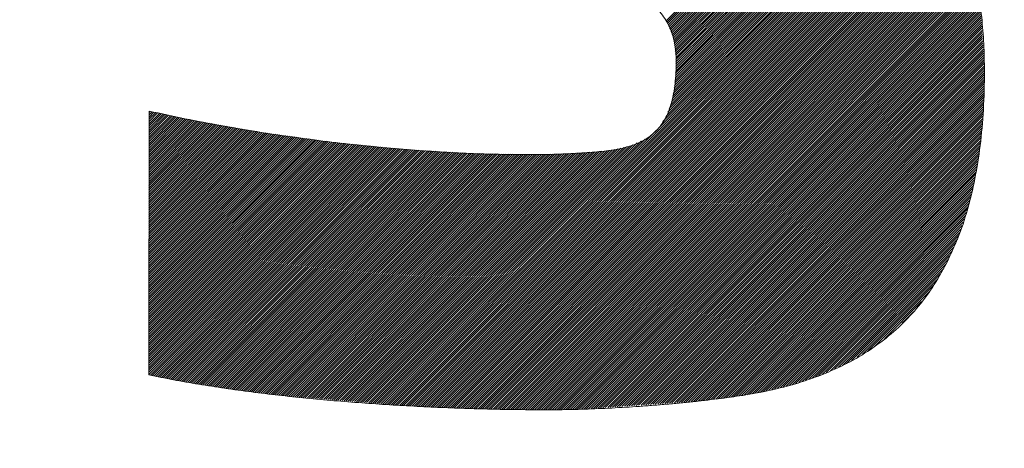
# Model space of a CAD drawing. Header units: millimetres. Extents: x 0 to 1076, y 0 to 742.
# Tile 60 of 125: x 153.4 to 157.36, y 484.9 to 486.63. Entities that reach past the tile are written whole.
import ezdxf

# ---------------------------------------------------------------- set-up
doc = ezdxf.new("R2010")
doc.units = ezdxf.units.MM
doc.header["$LTSCALE"] = 0.454724
doc.layers.add('NoLayerName_001', color=7, linetype='Continuous')
doc.layers.add('NoLayerName_002', color=7, linetype='Continuous')

# ---------------------------------------------------------------- blocks, each defined once
blk = doc.blocks.new('JZB_0009')
at = {"layer": 'NoLayerName_002', "color": 7, "linetype": 'Continuous', "lineweight": 25}
for p, q in [((22.8447, 2.4077), (21.9994, 1.5625)), ((22.8495, 2.4037), (22.0032, 1.5573)), ((22.8543, 2.3996), (22.0059, 1.5512)), ((22.8592, 2.3955), (22.0085, 1.5448)), ((22.864, 2.3914), (22.011, 1.5384)), ((22.8688, 2.3873), (22.0136, 1.5321)), ((22.8736, 2.3832), (22.0161, 1.5257)), ((22.8784, 2.3791), (22.0187, 1.5193)), ((22.8833, 2.375), (22.0212, 1.513)), ((22.8881, 2.3709), (22.0238, 1.5066)), ((22.8929, 2.3668), (22.0263, 1.5003)), ((22.8977, 2.3627), (22.0288, 1.4939)), ((22.9025, 2.3587), (22.0302, 1.4863)), ((22.9073, 2.3546), (22.0313, 1.4785)), ((22.912, 2.3503), (22.0324, 1.4707)), ((22.9164, 2.3458), (22.0335, 1.4629)), ((22.9208, 2.3413), (22.0346, 1.4551)), ((22.9252, 2.3368), (22.0357, 1.4473)), ((22.9296, 2.3323), (22.0368, 1.4395)), ((22.934, 2.3277), (22.0379, 1.4317)), ((22.9603, 2.3006), (22.0387, 1.379)), ((22.9559, 2.3051), (22.0389, 1.3882)), ((22.9383, 2.3232), (22.039, 1.4238)), ((22.9515, 2.3097), (22.0392, 1.3973)), ((22.9471, 2.3142), (22.0394, 1.4065)), ((22.9427, 2.3187), (22.0397, 1.4156)), ((22.9982, 2.2584), (22.0319, 1.292)), ((22.9943, 2.2633), (22.0335, 1.3026)), ((22.9903, 2.2683), (22.0352, 1.3132)), ((22.9864, 2.2732), (22.0369, 1.3237)), ((22.9823, 2.278), (22.0374, 1.3332)), ((22.9779, 2.2826), (22.0377, 1.3423)), ((22.9735, 2.2871), (22.0379, 1.3515)), ((22.9691, 2.2916), (22.0382, 1.3607)), ((22.9647, 2.2961), (22.0384, 1.3698)), ((23.0299, 2.2188), (22.007, 1.1959)), ((23.0259, 2.2237), (22.0119, 1.2097)), ((23.022, 2.2287), (22.0168, 1.2235)), ((23.018, 2.2336), (22.0218, 1.2374)), ((23.0141, 2.2386), (22.0252, 1.2498)), ((23.0101, 2.2435), (22.0269, 1.2603)), ((23.0062, 2.2485), (22.0286, 1.2709)), ((23.0022, 2.2534), (22.0302, 1.2815)), ((23.0457, 2.199), (20.8693, 0.0225)), ((23.0494, 2.1938), (20.8775, 0.0219)), ((23.0527, 2.1882), (20.8857, 0.0212)), ((23.056, 2.1826), (20.894, 0.0205)), ((23.0418, 2.2039), (21.9681, 1.1303)), ((23.0378, 2.2089), (21.9863, 1.1574)), ((23.0338, 2.2138), (22.0021, 1.182)), ((23.0593, 2.1769), (20.9022, 0.0198)), ((23.0626, 2.1713), (20.9104, 0.0191)), ((23.0659, 2.1657), (20.9186, 0.0184)), ((23.0692, 2.1601), (20.9269, 0.0178)), ((23.0725, 2.1545), (20.9353, 0.0173)), ((23.0758, 2.1489), (20.9438, 0.0169)), ((23.0791, 2.1432), (20.9523, 0.0165)), ((23.0824, 2.1376), (20.9608, 0.0161)), ((23.0857, 2.132), (20.9693, 0.0157)), ((23.089, 2.1264), (20.9778, 0.0153)), ((23.0923, 2.1208), (20.9863, 0.0149)), ((23.0955, 2.1152), (20.9948, 0.0145)), ((23.0988, 2.1095), (21.0033, 0.0141)), ((23.1021, 2.1039), (21.0119, 0.0137)), ((23.1054, 2.0983), (21.0204, 0.0133)), ((23.1087, 2.0927), (21.0289, 0.0129)), ((23.112, 2.0871), (21.0374, 0.0125)), ((23.1153, 2.0815), (21.0459, 0.0121)), ((23.1186, 2.0759), (21.0544, 0.0117)), ((23.1219, 2.0702), (21.0629, 0.0113)), ((23.1252, 2.0646), (21.0714, 0.0108)), ((23.1285, 2.059), (21.0799, 0.0104)), ((23.1318, 2.0534), (21.0884, 0.01)), ((23.1351, 2.0478), (21.0969, 0.0096)), ((23.1383, 2.0422), (21.1054, 0.0092)), ((23.1416, 2.0365), (21.1139, 0.0088)), ((23.1449, 2.0309), (21.1224, 0.0084)), ((23.1482, 2.0253), (21.131, 0.008)), ((23.1515, 2.0197), (21.1395, 0.0076)), ((23.1539, 2.0132), (21.148, 0.0072)), ((23.1563, 2.0067), (21.1565, 0.0068)), ((23.1587, 2.0002), (21.1651, 0.0065)), ((23.1611, 1.9936), (21.1738, 0.0063)), ((23.1635, 1.9871), (21.1825, 0.0061)), ((23.1659, 1.9806), (21.1911, 0.0059)), ((23.1683, 1.9741), (21.1998, 0.0057)), ((23.1706, 1.9675), (21.2085, 0.0054)), ((23.173, 1.961), (21.2172, 0.0052)), ((23.1754, 1.9545), (21.2259, 0.005)), ((23.1778, 1.948), (21.2346, 0.0048)), ((23.1802, 1.9415), (21.2433, 0.0045)), ((23.1826, 1.9349), (21.252, 0.0043)), ((23.185, 1.9284), (21.2606, 0.0041)), ((23.1873, 1.9219), (21.2693, 0.0039)), ((23.1897, 1.9154), (21.278, 0.0037)), ((23.1921, 1.9089), (21.2867, 0.0034)), ((23.1945, 1.9023), (21.2954, 0.0032)), ((23.1969, 1.8958), (21.3041, 0.003)), ((23.1993, 1.8893), (21.3128, 0.0028)), ((23.2017, 1.8828), (21.3214, 0.0025)), ((23.2041, 1.8763), (21.3301, 0.0023)), ((23.2064, 1.8697), (21.3388, 0.0021)), ((23.2088, 1.8632), (21.3475, 0.0019)), ((23.2112, 1.8567), (21.3562, 0.0017)), ((23.2136, 1.8502), (21.3649, 0.0014)), ((23.216, 1.8436), (21.3736, 0.0012)), ((23.2184, 1.8371), (21.3823, 0.001)), ((23.2208, 1.8306), (21.3911, 0.0009)), ((23.223, 1.8239), (21.3999, 0.0009)), ((23.2245, 1.8165), (21.4088, 0.0008)), ((23.226, 1.8091), (21.4176, 0.0007)), ((23.2274, 1.8016), (21.4264, 0.0006)), ((23.2289, 1.7942), (21.4352, 0.0005)), ((23.2304, 1.7868), (21.4441, 0.0004)), ((23.2318, 1.7793), (21.4529, 0.0004)), ((23.2333, 1.7719), (21.4617, 0.0003)), ((23.2348, 1.7644), (21.4705, 0.0002)), ((23.2363, 1.757), (21.4794, 0.0001)), ((23.2377, 1.7496), (21.4882, 0)), ((23.2392, 1.7421), (21.4971, 0)), ((23.2407, 1.7347), (21.506, 0)), ((23.2421, 1.7273), (21.5149, 0)), ((23.2436, 1.7198), (21.5238, 0)), ((23.2451, 1.7124), (21.5327, 0)), ((23.2466, 1.7049), (21.5417, 0.0001)), ((23.248, 1.6975), (21.5506, 0.0001)), ((23.2495, 1.6901), (21.5597, 0.0002)), ((23.251, 1.6826), (21.5688, 0.0004)), ((23.2524, 1.6752), (21.5779, 0.0006)), ((23.2539, 1.6678), (21.5869, 0.0008)), ((23.2554, 1.6603), (21.596, 0.001)), ((23.2568, 1.6529), (21.6051, 0.0012)), ((23.2583, 1.6454), (21.6142, 0.0013)), ((23.2598, 1.638), (21.6233, 0.0015)), ((23.2613, 1.6306), (21.6324, 0.0017)), ((23.2627, 1.6231), (21.6415, 0.0019)), ((23.2642, 1.6157), (21.6506, 0.0021)), ((23.265, 1.6076), (21.6597, 0.0022)), ((23.2656, 1.5993), (21.6691, 0.0028)), ((23.2661, 1.5909), (21.6787, 0.0034)), ((23.2667, 1.5825), (21.6882, 0.0041)), ((23.2673, 1.5742), (21.6978, 0.0048)), ((23.2678, 1.5658), (21.7074, 0.0054)), ((23.2684, 1.5575), (21.717, 0.0061)), ((23.2689, 1.5491), (21.7265, 0.0067)), ((23.2695, 1.5408), (21.7361, 0.0074)), ((23.27, 1.5324), (21.7457, 0.0081)), ((23.2706, 1.5241), (21.7552, 0.0087)), ((23.2711, 1.5157), (21.7648, 0.0094)), ((23.2717, 1.5074), (21.7744, 0.0101)), ((23.2723, 1.499), (21.784, 0.0107)), ((23.2728, 1.4907), (21.7935, 0.0114)), ((23.2734, 1.4823), (21.8031, 0.0121)), ((23.2739, 1.474), (21.8127, 0.0127)), ((23.2745, 1.4656), (21.8223, 0.0134)), ((23.275, 1.4573), (21.8318, 0.0141)), ((23.2756, 1.4489), (21.8414, 0.0147)), ((23.2761, 1.4406), (21.851, 0.0154)), ((23.2767, 1.4322), (21.8606, 0.0161)), ((23.2773, 1.4238), (21.8701, 0.0167)), ((23.2778, 1.4155), (21.8797, 0.0174)), ((23.2784, 1.4071), (21.8893, 0.0181)), ((23.2789, 1.3988), (21.8988, 0.0187)), ((23.2795, 1.3904), (21.9084, 0.0194)), ((23.2798, 1.3818), (21.918, 0.02)), ((23.2798, 1.373), (21.9276, 0.0207)), ((23.2799, 1.3641), (21.9371, 0.0214)), ((23.2799, 1.3552), (21.9467, 0.022)), ((23.2798, 1.3462), (21.9563, 0.0227)), ((23.2797, 1.3373), (21.9659, 0.0234)), ((23.2797, 1.3283), (21.9754, 0.024)), ((23.2796, 1.3193), (21.985, 0.0247)), ((23.2794, 1.3102), (21.9946, 0.0254)), ((23.2792, 1.301), (22.0042, 0.026)), ((23.2789, 1.2918), (22.0137, 0.0267)), ((23.2786, 1.2827), (22.0233, 0.0274)), ((23.2783, 1.2735), (22.0329, 0.028)), ((23.278, 1.2643), (22.0425, 0.0287)), ((23.2777, 1.2551), (22.052, 0.0294)), ((23.2775, 1.2459), (22.0616, 0.03)), ((23.2772, 1.2367), (22.0712, 0.0307)), ((19.9253, 1.1987), (19.9201, 1.1936)), ((19.9326, 1.1971), (19.9201, 1.1847)), ((19.9398, 1.1955), (19.9201, 1.1758)), ((19.9472, 1.1939), (19.9201, 1.1669)), ((19.9545, 1.1923), (19.9201, 1.1579)), ((19.9618, 1.1907), (19.9201, 1.149)), ((19.9691, 1.1891), (19.9201, 1.1401)), ((23.2766, 1.2273), (22.0807, 0.0314)), ((23.2759, 1.2176), (22.0903, 0.032)), ((23.2751, 1.2079), (22.0999, 0.0327)), ((23.2744, 1.1982), (22.1095, 0.0333)), ((23.2736, 1.1886), (22.119, 0.034)), ((20.1708, 1.1502), (19.92, 0.8995)), ((20.1783, 1.1489), (19.92, 0.8906)), ((19.9764, 1.1875), (19.9201, 1.1312)), ((19.9838, 1.186), (19.9201, 1.1223)), ((19.9911, 1.1844), (19.9201, 1.1134)), ((19.9985, 1.1829), (19.9201, 1.1045)), ((20.0059, 1.1813), (19.9201, 1.0956)), ((20.0133, 1.1798), (19.9201, 1.0867)), ((20.0206, 1.1783), (19.9201, 1.0777)), ((20.028, 1.1767), (19.9201, 1.0688)), ((20.0354, 1.1752), (19.9201, 1.0599)), ((20.0427, 1.1737), (19.9201, 1.051)), ((20.0501, 1.1721), (19.9201, 1.0421)), ((20.0575, 1.1706), (19.9201, 1.0332)), ((20.0651, 1.1693), (19.9201, 1.0243)), ((20.0726, 1.1679), (19.9201, 1.0154)), ((20.0802, 1.1665), (19.9201, 1.0065)), ((20.0877, 1.1652), (19.9201, 0.9975)), ((20.0953, 1.1638), (19.9201, 0.9886)), ((20.1028, 1.1625), (19.9201, 0.9797)), ((20.1104, 1.1611), (19.9201, 0.9708)), ((20.1179, 1.1598), (19.9201, 0.9619)), ((20.1255, 1.1584), (19.9201, 0.953)), ((20.133, 1.157), (19.9201, 0.9441)), ((20.1406, 1.1557), (19.9201, 0.9352)), ((20.1481, 1.1543), (19.9201, 0.9263)), ((20.1557, 1.153), (19.9201, 0.9173)), ((20.1632, 1.1516), (19.9201, 0.9084)), ((23.2728, 1.1789), (22.1286, 0.0347)), ((23.2721, 1.1692), (22.1388, 0.0359)), ((23.2713, 1.1595), (22.1489, 0.0372)), ((23.2705, 1.1499), (22.1591, 0.0384)), ((20.1859, 1.1475), (19.92, 0.8817)), ((20.1934, 1.1462), (19.92, 0.8728)), ((20.201, 1.1448), (19.92, 0.8639)), ((20.2085, 1.1434), (19.92, 0.855)), ((20.2161, 1.1421), (19.92, 0.8461)), ((20.2236, 1.1407), (19.92, 0.8371)), ((20.2312, 1.1394), (19.92, 0.8282)), ((20.2387, 1.138), (19.92, 0.8193)), ((20.2463, 1.1366), (19.92, 0.8104)), ((20.2538, 1.1353), (19.92, 0.8015)), ((20.2614, 1.1339), (19.92, 0.7926)), ((20.2689, 1.1326), (19.92, 0.7837)), ((20.2765, 1.1312), (19.92, 0.7748)), ((20.284, 1.1299), (19.92, 0.7659)), ((20.2916, 1.1285), (19.92, 0.7569)), ((20.2991, 1.1271), (19.92, 0.748)), ((20.3067, 1.1258), (19.92, 0.7391)), ((20.3142, 1.1244), (19.92, 0.7302)), ((20.3218, 1.1231), (19.92, 0.7213)), ((20.3293, 1.1217), (19.92, 0.7124)), ((20.3368, 1.1203), (19.92, 0.7035)), ((20.3444, 1.119), (19.92, 0.6946)), ((20.3519, 1.1176), (19.92, 0.6857)), ((20.3595, 1.1163), (19.92, 0.6767)), ((20.3673, 1.1152), (19.92, 0.6678)), ((20.3751, 1.1141), (19.92, 0.6589)), ((20.383, 1.113), (19.92, 0.65)), ((20.3908, 1.1119), (19.92, 0.6411)), ((20.3986, 1.1108), (19.92, 0.6322)), ((20.4064, 1.1097), (19.92, 0.6233)), ((21.9616, 1.1237), (20.8611, 0.0232)), ((23.2698, 1.1402), (22.1692, 0.0396)), ((23.269, 1.1305), (22.1793, 0.0409)), ((23.2682, 1.1209), (22.1895, 0.0421)), ((23.2675, 1.1112), (22.1996, 0.0433)), ((20.4456, 1.1043), (19.9199, 0.5787)), ((20.4534, 1.1032), (19.9199, 0.5698)), ((20.4612, 1.1022), (19.9199, 0.5609)), ((20.469, 1.1011), (19.9199, 0.552)), ((20.4769, 1.1), (19.9199, 0.5431)), ((20.4847, 1.0989), (19.9199, 0.5342)), ((20.4925, 1.0978), (19.9199, 0.5253)), ((20.5003, 1.0967), (19.9199, 0.5163)), ((20.5082, 1.0957), (19.9199, 0.5074)), ((20.516, 1.0946), (19.9199, 0.4985)), ((20.5238, 1.0935), (19.9199, 0.4896)), ((20.5316, 1.0924), (19.9199, 0.4807)), ((20.5395, 1.0913), (19.9199, 0.4718)), ((20.5473, 1.0902), (19.9199, 0.4629)), ((20.5551, 1.0892), (19.9199, 0.454)), ((20.5629, 1.0881), (19.9199, 0.4451)), ((20.5708, 1.087), (19.9199, 0.4361)), ((20.5786, 1.0859), (19.9199, 0.4272)), ((20.5864, 1.0848), (19.9199, 0.4183)), ((20.5942, 1.0838), (19.9199, 0.4094)), ((20.6021, 1.0827), (19.9199, 0.4005)), ((20.6099, 1.0816), (19.9199, 0.3916)), ((20.6177, 1.0805), (19.9199, 0.3827)), ((20.6255, 1.0794), (19.9199, 0.3738)), ((20.6334, 1.0783), (19.9199, 0.3649)), ((20.6412, 1.0773), (19.9199, 0.3559)), ((20.649, 1.0762), (19.9199, 0.347)), ((20.6568, 1.0751), (19.9199, 0.3381)), ((20.6649, 1.0742), (19.9199, 0.3292)), ((20.673, 1.0734), (19.9199, 0.3203)), ((20.6811, 1.0726), (19.9199, 0.3114)), ((20.6892, 1.0718), (19.9199, 0.3025)), ((20.6973, 1.071), (19.9199, 0.2936)), ((20.7054, 1.0702), (19.9199, 0.2847)), ((20.7135, 1.0694), (19.9199, 0.2757)), ((20.4143, 1.1087), (19.92, 0.6144)), ((20.4221, 1.1076), (19.92, 0.6055)), ((20.4299, 1.1065), (19.92, 0.5965)), ((20.4377, 1.1054), (19.92, 0.5876)), ((21.8827, 1.0716), (20.8364, 0.0253)), ((21.8994, 1.0793), (20.8446, 0.0246)), ((21.916, 1.087), (20.8528, 0.0239)), ((23.2667, 1.1015), (22.2097, 0.0445)), ((23.266, 1.0918), (22.2199, 0.0458)), ((23.2652, 1.0822), (22.23, 0.047)), ((23.2639, 1.072), (22.2402, 0.0483)), ((20.7297, 1.0677), (19.9198, 0.2579)), ((20.7378, 1.0669), (19.9198, 0.249)), ((20.7459, 1.0661), (19.9198, 0.2401)), ((20.754, 1.0653), (19.9198, 0.2312)), ((20.7621, 1.0645), (19.9198, 0.2223)), ((20.7702, 1.0637), (19.9198, 0.2134)), ((20.7783, 1.0629), (19.9198, 0.2044)), ((20.7864, 1.0621), (19.9198, 0.1955)), ((20.7945, 1.0613), (19.9198, 0.1866)), ((20.8026, 1.0604), (19.9198, 0.1777)), ((20.8107, 1.0596), (19.9198, 0.1688)), ((20.8188, 1.0588), (19.9198, 0.1599)), ((20.8269, 1.058), (19.9198, 0.151)), ((20.8349, 1.0572), (19.9198, 0.1421)), ((20.7216, 1.0685), (19.9199, 0.2668)), ((20.843, 1.0564), (19.9255, 0.1388)), ((20.8511, 1.0556), (19.9328, 0.1373)), ((20.8592, 1.0548), (19.9402, 0.1358)), ((20.8673, 1.054), (19.9476, 0.1343)), ((20.8754, 1.0532), (19.955, 0.1327)), ((20.8835, 1.0524), (19.9624, 0.1313)), ((20.8916, 1.0515), (19.9699, 0.1298)), ((20.8997, 1.0507), (19.9774, 0.1284)), ((20.9078, 1.0499), (19.9848, 0.1269)), ((20.9159, 1.0491), (19.9923, 0.1255)), ((20.924, 1.0483), (19.9998, 0.124)), ((20.9321, 1.0475), (20.0072, 0.1226)), ((20.9402, 1.0467), (20.0148, 0.1212)), ((20.9485, 1.046), (20.0224, 0.1199)), ((20.9569, 1.0455), (20.03, 0.1187)), ((20.9653, 1.045), (20.0377, 0.1174)), ((20.9736, 1.0445), (20.0453, 0.1162)), ((20.982, 1.0439), (20.053, 0.1149)), ((20.9904, 1.0434), (20.0606, 0.1136)), ((20.9988, 1.0429), (20.0683, 0.1124)), ((21.0072, 1.0424), (20.0759, 0.1111)), ((21.0156, 1.0419), (20.0836, 0.1098)), ((21.024, 1.0413), (20.0912, 0.1086)), ((21.0324, 1.0408), (20.0989, 0.1073)), ((21.0408, 1.0403), (20.1065, 0.1061)), ((21.0491, 1.0398), (20.1142, 0.1048)), ((21.0575, 1.0393), (20.1218, 0.1035)), ((21.0659, 1.0387), (20.1295, 0.1023)), ((21.0743, 1.0382), (20.1371, 0.101)), ((21.0827, 1.0377), (20.1447, 0.0998)), ((21.0911, 1.0372), (20.1524, 0.0985)), ((21.0995, 1.0367), (20.16, 0.0972)), ((21.1079, 1.0361), (20.1677, 0.096)), ((21.1163, 1.0356), (20.1753, 0.0947)), ((21.1246, 1.0351), (20.183, 0.0934)), ((21.133, 1.0346), (20.1906, 0.0922)), ((21.1414, 1.0341), (20.1983, 0.0909)), ((21.1498, 1.0335), (20.2059, 0.0897)), ((21.1582, 1.033), (20.2136, 0.0884)), ((21.1666, 1.0325), (20.2212, 0.0871)), ((21.175, 1.032), (20.2289, 0.0859)), ((21.1834, 1.0315), (20.2367, 0.0849)), ((21.1918, 1.0309), (20.2447, 0.0839)), ((21.2001, 1.0304), (20.2526, 0.0828)), ((21.2085, 1.0299), (20.2605, 0.0818)), ((21.2172, 1.0297), (20.2684, 0.0808)), ((21.627, 1.0297), (20.639, 0.0417)), ((21.6363, 1.0301), (20.6472, 0.041)), ((21.6456, 1.0305), (20.6555, 0.0403)), ((21.6552, 1.0312), (20.6637, 0.0396)), ((21.6649, 1.0319), (20.6719, 0.039)), ((21.6745, 1.0327), (20.6801, 0.0383)), ((21.6842, 1.0334), (20.6884, 0.0376)), ((21.6939, 1.0342), (20.6966, 0.0369)), ((21.7035, 1.035), (20.7048, 0.0362)), ((21.7132, 1.0357), (20.713, 0.0355)), ((21.7229, 1.0365), (20.7213, 0.0349)), ((21.7325, 1.0372), (20.7295, 0.0342)), ((21.7425, 1.0383), (20.7377, 0.0335)), ((21.7525, 1.0394), (20.7459, 0.0328)), ((21.7625, 1.0405), (20.7542, 0.0321)), ((21.7727, 1.0418), (20.7624, 0.0314)), ((21.7831, 1.0432), (20.7706, 0.0308)), ((21.7942, 1.0455), (20.7788, 0.0301)), ((21.8059, 1.0483), (20.7871, 0.0294)), ((21.8176, 1.051), (20.7953, 0.0287)), ((21.8293, 1.0538), (20.8035, 0.028)), ((21.841, 1.0566), (20.8117, 0.0273)), ((21.8527, 1.0594), (20.8199, 0.0266)), ((21.8661, 1.0639), (20.8282, 0.026)), ((23.2623, 1.0615), (22.2506, 0.0497)), ((23.2607, 1.051), (22.2609, 0.0512)), ((23.2591, 1.0405), (22.2713, 0.0527)), ((23.2575, 1.03), (22.2817, 0.0541)), ((21.2259, 1.0295), (20.2763, 0.0798)), ((21.2347, 1.0293), (20.2842, 0.0788)), ((21.2434, 1.0291), (20.2921, 0.0778)), ((21.2521, 1.029), (20.3, 0.0768)), ((21.2608, 1.0288), (20.3079, 0.0758)), ((21.2696, 1.0286), (20.3158, 0.0748)), ((21.2783, 1.0284), (20.3237, 0.0738)), ((21.287, 1.0282), (20.3316, 0.0728)), ((21.2957, 1.028), (20.3395, 0.0718)), ((21.3045, 1.0279), (20.3474, 0.0708)), ((21.3132, 1.0277), (20.3553, 0.0698)), ((21.3219, 1.0275), (20.3632, 0.0688)), ((21.3306, 1.0273), (20.3711, 0.0678)), ((21.3394, 1.0271), (20.379, 0.0668)), ((21.3481, 1.0269), (20.387, 0.0658)), ((21.3568, 1.0268), (20.3949, 0.0648)), ((21.3655, 1.0266), (20.4028, 0.0638)), ((21.3743, 1.0264), (20.4107, 0.0628)), ((21.383, 1.0262), (20.4186, 0.0618)), ((21.3917, 1.026), (20.4265, 0.0608)), ((21.4004, 1.0258), (20.4344, 0.0598)), ((21.4092, 1.0257), (20.4423, 0.0588)), ((21.4179, 1.0255), (20.4502, 0.0578)), ((21.4266, 1.0253), (20.4581, 0.0568)), ((21.4353, 1.0251), (20.4663, 0.0561)), ((21.4441, 1.0249), (20.4745, 0.0554)), ((21.453, 1.025), (20.4828, 0.0547)), ((21.4621, 1.0251), (20.491, 0.054)), ((21.4711, 1.0252), (20.4992, 0.0533)), ((21.4802, 1.0254), (20.5074, 0.0526)), ((21.4892, 1.0255), (20.5156, 0.052)), ((21.4982, 1.0256), (20.5239, 0.0513)), ((21.5073, 1.0258), (20.5321, 0.0506)), ((21.5163, 1.0259), (20.5403, 0.0499)), ((21.5254, 1.026), (20.5485, 0.0492)), ((21.5344, 1.0262), (20.5568, 0.0485)), ((21.5435, 1.0263), (20.565, 0.0479)), ((21.5525, 1.0265), (20.5732, 0.0472)), ((21.5618, 1.0269), (20.5814, 0.0465)), ((21.5711, 1.0273), (20.5897, 0.0458)), ((21.5804, 1.0277), (20.5979, 0.0451)), ((21.5898, 1.0281), (20.6061, 0.0444)), ((21.5991, 1.0285), (20.6143, 0.0437)), ((21.6084, 1.0289), (20.6226, 0.0431)), ((21.6177, 1.0293), (20.6308, 0.0424)), ((23.2559, 1.0195), (22.2921, 0.0556)), ((23.2543, 1.0089), (22.3026, 0.0572)), ((23.2527, 0.9984), (22.3131, 0.0588)), ((23.2511, 0.9879), (22.3238, 0.0606)), ((23.2495, 0.9774), (22.3346, 0.0625)), ((23.2479, 0.9669), (22.3454, 0.0644)), ((23.2463, 0.9564), (22.3562, 0.0663)), ((23.2447, 0.9459), (22.367, 0.0682)), ((23.243, 0.9353), (22.3778, 0.0701)), ((23.2403, 0.9236), (22.3894, 0.0727)), ((23.2375, 0.9119), (22.401, 0.0755)), ((23.2347, 0.9002), (22.4127, 0.0783)), ((23.2319, 0.8886), (22.4244, 0.081)), ((23.2291, 0.8769), (22.4361, 0.0838)), ((23.2264, 0.8652), (22.4477, 0.0865)), ((23.2236, 0.8535), (22.4594, 0.0893)), ((23.2208, 0.8418), (22.4711, 0.0921)), ((23.218, 0.8301), (22.4828, 0.0948)), ((23.2153, 0.8184), (22.4944, 0.0976)), ((23.2125, 0.8067), (22.5063, 0.1005)), ((23.2081, 0.7935), (22.5196, 0.105)), ((23.2035, 0.78), (22.533, 0.1095)), ((23.199, 0.7665), (22.5464, 0.114)), ((23.1944, 0.753), (22.5598, 0.1184)), ((23.1898, 0.7396), (22.5732, 0.1229)), ((23.1853, 0.7261), (22.5866, 0.1274)), ((23.1807, 0.7126), (22.5999, 0.1319)), ((23.1761, 0.6991), (22.6133, 0.1363)), ((23.1716, 0.6857), (22.6278, 0.1419)), ((23.164, 0.6692), (22.6441, 0.1492)), ((23.1564, 0.6527), (22.6603, 0.1566)), ((23.1488, 0.6362), (22.6765, 0.1639)), ((23.1412, 0.6197), (22.6928, 0.1712)), ((23.1336, 0.6032), (22.709, 0.1785)), ((23.1261, 0.5867), (22.7252, 0.1859)), ((23.1161, 0.5678), (22.746, 0.1977)), ((23.1023, 0.5452), (22.7679, 0.2107)), ((23.0886, 0.5225), (22.7898, 0.2237)), ((23.0749, 0.4999), (22.8117, 0.2367)), ((23.0602, 0.4763), (22.8392, 0.2553)), ((23.0275, 0.4347), (22.8776, 0.2848)), ((22.9947, 0.393), (22.9494, 0.3477))]:
    blk.add_line(p, q, dxfattribs=at)
at = {"layer": 'NoLayerName_002', "color": 7, "linetype": 'Continuous', "lineweight": 13}
for points, knots in [([(23.1263, 0.5859), (23.1419, 0.6206), (23.1766, 0.6906), (23.2138, 0.8055), (23.2438, 0.9296), (23.2648, 1.064), (23.2773, 1.2085), (23.281, 1.3452), (23.2782, 1.4694), (23.27, 1.5766), (23.2559, 1.6804), (23.2355, 1.7806), (23.2087, 1.877), (23.175, 1.9696), (23.1342, 2.0582), (23.0861, 2.1425), (23.0302, 2.2225), (22.9664, 2.298), (22.8943, 2.3688), (22.8138, 2.4348), (22.7244, 2.4956), (22.6262, 2.5518), (22.1858, 2.7515), (21.7545, 2.9261), (21.3471, 3.1027), (21.2974, 3.1254), (21.2517, 3.1476), (21.2101, 3.1696), (21.1724, 3.1916), (21.1386, 3.2141), (21.1086, 3.2372), (21.0824, 3.2612), (21.0598, 3.2866), (21.0409, 3.3136), (21.0256, 3.3424), (21.0139, 3.3733), (21.0057, 3.4065), (21.0009, 3.4424), (20.9996, 3.4826), (21.0004, 3.525), (21.0032, 3.5545), (21.0043, 3.5686)], [0, 0, 0, 0, 0.114045, 0.23407, 0.361304, 0.496822, 0.641553, 0.796296, 0.906755, 1.014157, 1.118719, 1.220741, 1.320612, 1.418821, 1.515957, 1.61271, 1.709859, 1.808261, 1.908825, 2.012488, 2.120195, 2.232872, 2.351411, 3.569998, 3.628797, 3.683439, 3.734133, 3.781114, 3.824649, 3.865056, 3.902719, 3.938102, 3.971761, 4.004352, 4.036609, 4.069312, 4.103241, 4.139132, 4.177649, 4.223805, 4.266361, 4.266361, 4.266361, 4.266361]), ([(20.5201, 2.2803), (20.8934, 2.1202), (21.2852, 1.9534), (21.6928, 1.7773), (21.7426, 1.7545), (21.7882, 1.7323), (21.8299, 1.7102), (21.8676, 1.688), (21.9014, 1.6655), (21.9314, 1.6423), (21.9577, 1.6182), (21.9802, 1.5927), (21.9991, 1.5658), (22.0144, 1.537), (22.0262, 1.5062), (22.0344, 1.473), (22.0392, 1.4374), (22.0406, 1.3973), (22.0394, 1.3548), (22.0363, 1.3121), (22.0309, 1.273), (22.0231, 1.2373), (22.0128, 1.205), (22, 1.1758), (21.9846, 1.1498), (21.9664, 1.1268), (21.9455, 1.1066), (21.9217, 1.0893), (21.8951, 1.0746), (21.8656, 1.0625), (21.8332, 1.0527), (21.7977, 1.0451), (21.7473, 1.0381), (21.6797, 1.0323), (21.5928, 1.0274), (21.4968, 1.0249), (21.3926, 1.0247), (21.2807, 1.0269), (21.1622, 1.0317), (21.0376, 1.0388), (20.9528, 1.0459), (20.9095, 1.0492)], [0, 0, 0, 0, 1.218572, 1.277383, 1.332053, 1.38279, 1.429824, 1.473422, 1.513897, 1.55163, 1.587076, 1.620787, 1.653404, 1.685652, 1.718296, 1.752107, 1.787809, 1.826058, 1.872431, 1.915154, 1.95451, 1.99084, 2.024547, 2.05611, 2.086088, 2.115106, 2.143833, 2.172939, 2.203053, 2.234732, 2.268444, 2.304573, 2.343425, 2.420973, 2.508211, 2.604445, 2.708961, 2.821034, 2.939933, 3.064923, 3.195271, 3.195271, 3.195271, 3.195271]), ([(20.9095, 1.0492), (20.8647, 1.0534), (20.7738, 1.0614), (20.636, 1.0772), (20.4954, 1.0955), (20.3527, 1.1168), (20.2088, 1.1413), (20.0643, 1.1684), (19.9683, 1.1896), (19.9201, 1.1999)], [0, 0, 0, 0, 0.134973, 0.273841, 0.415879, 0.560368, 0.706596, 0.853861, 1.001473, 1.001473, 1.001473, 1.001473]), ([(19.9198, 0.14), (19.9525, 0.1335), (20.0189, 0.1198), (20.1205, 0.1023), (20.2253, 0.0861), (20.3326, 0.0714), (20.4418, 0.0583), (20.5525, 0.0466), (20.664, 0.0364), (20.7758, 0.0275), (20.8873, 0.0199), (20.998, 0.0136), (21.1072, 0.0085), (21.2144, 0.0047), (21.3191, 0.0019), (21.4206, 0.0004), (21.5036, -0.0002), (21.5696, 0.0002), (21.6204, 0.0011), (21.6728, 0.0025), (21.7265, 0.0045), (21.7812, 0.0071), (21.8367, 0.0102), (21.8925, 0.0138), (21.9485, 0.0179), (22.0043, 0.0224), (22.0596, 0.0275), (22.1142, 0.0331), (22.1678, 0.039), (22.2199, 0.0455), (22.2705, 0.0524), (22.3452, 0.0634), (22.4418, 0.082), (22.5576, 0.1143), (22.6648, 0.1549), (22.7637, 0.2042), (22.8539, 0.2623), (22.9357, 0.3293), (23.0085, 0.4058), (23.0739, 0.4909), (23.1078, 0.5545), (23.1263, 0.5859)], [0, 0, 0, 0, 0.09999, 0.203308, 0.30945, 0.417896, 0.528119, 0.639587, 0.751759, 0.864092, 0.97604, 1.087051, 1.196574, 1.304056, 1.408939, 1.510669, 1.608688, 1.657729, 1.708661, 1.761197, 1.815048, 1.869925, 1.925539, 1.981599, 2.037818, 2.093905, 2.149572, 2.20453, 2.258491, 2.31117, 2.362279, 2.411536, 2.537646, 2.657329, 2.771505, 2.881279, 2.987932, 3.092908, 3.197768, 3.304123, 3.413569, 3.413569, 3.413569, 3.413569])]:
    blk.add_open_spline(points, degree=3, knots=knots, dxfattribs=at)
blk.add_open_spline([(19.9201, 1.1999), (19.9201, 1.0232), (19.92, 0.6699), (19.9199, 0.3166), (19.9198, 0.14)], degree=3, dxfattribs=at)

msp = doc.modelspace()

# ---------------------------------------------------------------- linework, layer by layer
at = {"layer": 'NoLayerName_001', "color": 7, "linetype": 'Continuous', "lineweight": 25}
for radius, start, end in [(39.5, 318.33013, 270.72461), (38, 319.68509, 271.43254)]:
    msp.add_arc((150, 487.4999), radius, start, end, dxfattribs=at)

# ---------------------------------------------------------------- block references
at = {"layer": 'NoLayerName_001'}
msp.add_blockref('JZB_0009', (134, 485.0594), dxfattribs=at)

doc.saveas('drawing.dxf')
